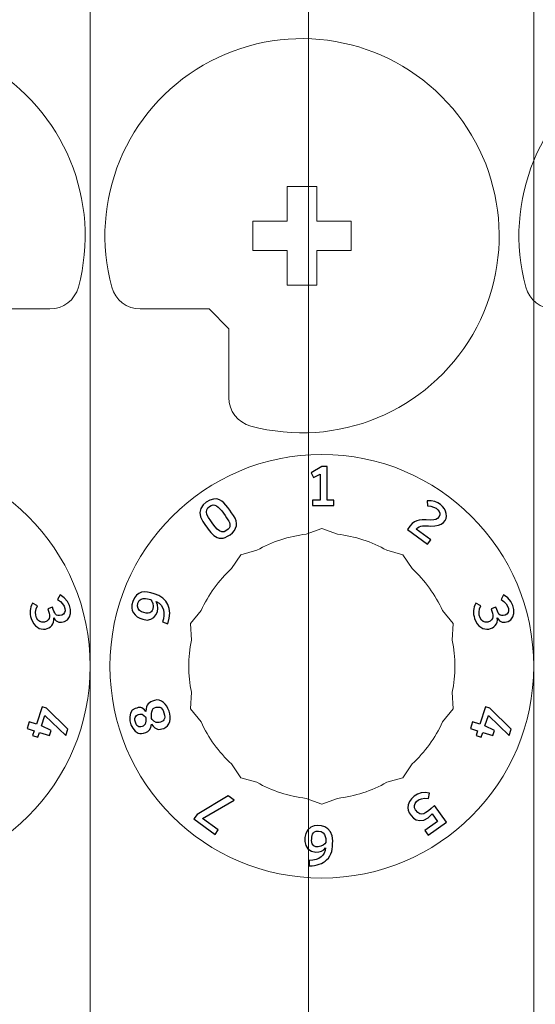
# Model space of a CAD drawing. Header units: millimetres. Extents: x -642 to 704, y -539 to 529.
# Tile 6 of 42: x -470 to -418, y -217 to -117. Entities that reach past the tile are written whole.
import ezdxf

# ---------------------------------------------------------------- set-up
doc = ezdxf.new("R2010")
doc.units = ezdxf.units.MM
doc.header["$MEASUREMENT"] = 0
doc.layers.add('Layer 1', color=7, linetype='Continuous')

msp = doc.modelspace()

# ---------------------------------------------------------------- linework, layer by layer
at = {"layer": 'Layer 1', "color": 1, "lineweight": 9}
for points, knots in [([(-462.6747, -183.019), (-462.6748, -194.8931), (-472.3007, -204.5189), (-484.1748, -204.5189), (-484.1748, -204.5189), (-496.0489, -204.5189), (-505.6747, -194.893), (-505.6747, -183.0188), (-505.6747, -183.0188), (-505.6747, -171.1447), (-496.0488, -161.5189), (-484.1747, -161.5189), (-484.1747, -161.5189), (-472.3006, -161.5189), (-462.6747, -171.1448), (-462.6747, -183.0189), (-462.6747, -539.2419), (-462.6687, 529.427), (-462.6747, -183.019)], [0, 0, 0, 0, 0.2, 0.2, 0.2, 0.2, 0.4, 0.4, 0.4, 0.4, 0.6, 0.6, 0.6, 0.6, 1, 1, 1, 1.0001, 1.0001, 1.0001, 1.0001]), ([(-417.6748, -183.019), (-417.6749, -194.8931), (-427.3008, -204.5189), (-439.1748, -204.5189), (-439.1748, -204.5189), (-451.0489, -204.5189), (-460.6747, -194.893), (-460.6747, -183.0188), (-460.6747, -183.0188), (-460.6747, -171.1447), (-451.0488, -161.5189), (-439.1747, -161.5189), (-439.1747, -161.5189), (-427.3007, -161.5189), (-417.6748, -171.1448), (-417.6748, -183.0189), (-417.6748, -539.2419), (-417.6688, 529.427), (-417.6748, -183.019)], [0, 0, 0, 0, 0.2, 0.2, 0.2, 0.2, 0.4, 0.4, 0.4, 0.4, 0.6, 0.6, 0.6, 0.6, 1, 1, 1, 1.0001, 1.0001, 1.0001, 1.0001]), ([(-440.5238, -93.7369), (-440.5238, -86.8888), (-446.0752, -81.3374), (-452.9233, -81.3374), (-452.9233, -81.3374), (-459.7713, -81.3374), (-465.3228, -86.8888), (-465.3228, -93.7369), (-465.3228, -93.7369), (-465.3228, -100.5849), (-459.7714, -106.1364), (-452.9234, -106.1364), (-452.9234, -106.1364), (-446.0753, -106.1364), (-440.5239, -100.585), (-440.5238, -93.737), (-440.5208, 111.703), (-440.5238, -504.6229), (-440.5238, -93.7369)], [0, 0, 0, 0, 0.2, 0.2, 0.2, 0.2, 0.4, 0.4, 0.4, 0.4, 0.6, 0.6, 0.6, 0.6, 1, 1, 1, 1.0001, 1.0001, 1.0001, 1.0001]), ([(-463.8822, -144.5322), (-464.2347, -145.8408), (-465.4234, -146.7503), (-466.7786, -146.7508), (-466.7786, -146.7508), (-466.7786, -146.7508), (-473.7637, -146.7508), (-473.7637, -146.7508), (-473.7637, -146.7508), (-473.7637, -146.7508), (-475.7637, -148.7508), (-475.7637, -148.7508), (-475.7637, -148.7508), (-475.7637, -148.7508), (-475.7637, -155.7359), (-475.7637, -155.7359), (-475.7637, -155.7359), (-475.7632, -157.0911), (-476.6739, -158.2788), (-477.9823, -158.6323), (-477.9823, -158.6323), (-486.7308, -160.9945), (-495.9746, -157.1818), (-500.5138, -149.3389), (-500.5138, -149.3389), (-505.0531, -141.496), (-503.7543, -131.5814), (-497.348, -125.1725), (-497.348, -125.1725), (-490.9416, -118.7635), (-481.0276, -117.4605), (-473.1829, -121.9965), (-473.1829, -121.9965), (-465.3381, -126.5324), (-461.5236, -135.7828), (-463.8822, -144.5322)], [0, 0, 0, 0, 0.1, 0.1, 0.1, 0.1, 0.2, 0.2, 0.2, 0.2, 0.3, 0.3, 0.3, 0.3, 0.4, 0.4, 0.4, 0.4, 0.5, 0.5, 0.5, 0.5, 0.6, 0.6, 0.6, 0.6, 0.7, 0.7, 0.7, 0.7, 0.8, 0.8, 0.8, 0.8, 1, 1, 1, 1]), ([(-446.3968, -158.6323), (-447.7054, -158.2798), (-448.6149, -157.0911), (-448.6154, -155.7359), (-448.6154, -155.7359), (-448.6154, -155.7359), (-448.6154, -148.7508), (-448.6154, -148.7508), (-448.6154, -148.7508), (-448.6154, -148.7508), (-450.6154, -146.7508), (-450.6154, -146.7508), (-450.6154, -146.7508), (-450.6154, -146.7508), (-457.6005, -146.7508), (-457.6005, -146.7508), (-457.6005, -146.7508), (-458.9557, -146.7513), (-460.1434, -145.8406), (-460.4969, -144.5322), (-460.4969, -144.5322), (-462.8591, -135.7837), (-459.0464, -126.5399), (-451.2035, -122.0007), (-451.2035, -122.0007), (-443.3606, -117.4614), (-433.446, -118.7602), (-427.0372, -125.1665), (-427.0372, -125.1665), (-420.6282, -131.5729), (-419.3252, -141.4869), (-423.8612, -149.3316), (-423.8612, -149.3316), (-428.3971, -157.1764), (-437.6474, -160.9909), (-446.3968, -158.6323)], [0, 0, 0, 0, 0.1, 0.1, 0.1, 0.1, 0.2, 0.2, 0.2, 0.2, 0.3, 0.3, 0.3, 0.3, 0.4, 0.4, 0.4, 0.4, 0.5, 0.5, 0.5, 0.5, 0.6, 0.6, 0.6, 0.6, 0.7, 0.7, 0.7, 0.7, 0.8, 0.8, 0.8, 0.8, 1, 1, 1, 1]), ([(-415.5837, -146.7508), (-416.9389, -146.7513), (-418.1266, -145.8406), (-418.4801, -144.5322), (-418.4801, -144.5322), (-420.8423, -135.7837), (-417.0296, -126.5399), (-409.1867, -122.0007), (-409.1867, -122.0007), (-401.3438, -117.4614), (-391.4292, -118.7602), (-385.0203, -125.1665), (-385.0203, -125.1665), (-378.6113, -131.5729), (-377.3083, -141.4869), (-381.8443, -149.3316), (-381.8443, -149.3316), (-386.3802, -157.1764), (-395.6306, -160.9909), (-404.38, -158.6323), (-404.38, -158.6323), (-405.6886, -158.2798), (-406.5981, -157.0911), (-406.5986, -155.7359), (-406.5986, -155.7359), (-406.5986, -155.7359), (-406.5986, -148.7508), (-406.5986, -148.7508), (-406.5986, -148.7508), (-406.5986, -148.7508), (-408.5986, -146.7508), (-408.5986, -146.7508), (-408.5986, -146.7508), (-408.5986, -146.7508), (-415.5837, -146.7508), (-415.5837, -146.7508)], [0, 0, 0, 0, 0.1, 0.1, 0.1, 0.1, 0.2, 0.2, 0.2, 0.2, 0.3, 0.3, 0.3, 0.3, 0.4, 0.4, 0.4, 0.4, 0.5, 0.5, 0.5, 0.5, 0.6, 0.6, 0.6, 0.6, 0.7, 0.7, 0.7, 0.7, 0.8, 0.8, 0.8, 0.8, 1, 1, 1, 1]), ([(-439.6873, -134.3227), (-439.6873, -134.3227), (-442.6873, -134.3227), (-442.6873, -134.3227), (-442.6873, -134.3227), (-442.6873, -134.3227), (-442.6873, -137.8227), (-442.6873, -137.8227), (-442.6873, -137.8227), (-442.6873, -137.8227), (-446.1873, -137.8227), (-446.1873, -137.8227), (-446.1873, -137.8227), (-446.1873, -137.8227), (-446.1873, -140.8227), (-446.1873, -140.8227), (-446.1873, -140.8227), (-446.1873, -140.8227), (-442.6873, -140.8227), (-442.6873, -140.8227), (-442.6873, -140.8227), (-442.6873, -140.8227), (-442.6873, -144.3227), (-442.6873, -144.3227), (-442.6873, -144.3227), (-442.6873, -144.3227), (-439.6873, -144.3227), (-439.6873, -144.3227), (-439.6873, -144.3227), (-439.6873, -144.3227), (-439.6873, -140.8227), (-439.6873, -140.8227), (-439.6873, -140.8227), (-439.6873, -140.8227), (-436.1873, -140.8227), (-436.1873, -140.8227), (-436.1873, -140.8227), (-436.1873, -140.8227), (-436.1873, -137.8227), (-436.1873, -137.8227), (-436.1873, -137.8227), (-436.1873, -137.8227), (-439.6873, -137.8227), (-439.6873, -137.8227), (-439.6873, -137.8227), (-439.6873, -137.8227), (-439.6873, -134.3227), (-439.6873, -134.3227)], [0, 0, 0, 0, 0.0769231, 0.0769231, 0.0769231, 0.0769231, 0.1538462, 0.1538462, 0.1538462, 0.1538462, 0.2307692, 0.2307692, 0.2307692, 0.2307692, 0.3076923, 0.3076923, 0.3076923, 0.3076923, 0.3846154, 0.3846154, 0.3846154, 0.3846154, 0.4615385, 0.4615385, 0.4615385, 0.4615385, 0.5384615, 0.5384615, 0.5384615, 0.5384615, 0.6153846, 0.6153846, 0.6153846, 0.6153846, 0.6923077, 0.6923077, 0.6923077, 0.6923077, 0.7692308, 0.7692308, 0.7692308, 0.7692308, 0.8461538, 0.8461538, 0.8461538, 0.8461538, 1, 1, 1, 1]), ([(-437.589, -169.6123), (-437.589, -169.6123), (-439.1747, -169.0189), (-439.1747, -169.0189), (-439.1747, -169.0189), (-439.1747, -169.0189), (-440.7604, -169.6123), (-440.7604, -169.6123), (-440.7604, -169.6123), (-442.5214, -169.8207), (-444.2249, -170.3741), (-445.772, -171.2407), (-445.772, -171.2407), (-445.772, -171.2407), (-447.4037, -171.6927), (-447.4037, -171.6927), (-447.4037, -171.6927), (-447.4037, -171.6927), (-448.3377, -173.1048), (-448.3377, -173.1048), (-448.3377, -173.1048), (-449.64, -174.3085), (-450.6928, -175.7574), (-451.4351, -177.368), (-451.4351, -177.368), (-451.4351, -177.368), (-452.4895, -178.6927), (-452.4895, -178.6927), (-452.4895, -178.6927), (-452.4895, -178.6927), (-452.4151, -180.3841), (-452.4151, -180.3841), (-452.4151, -180.3841), (-452.7612, -182.1234), (-452.7612, -183.9144), (-452.4151, -185.6537), (-452.4151, -185.6537), (-452.4151, -185.6537), (-452.4895, -187.3451), (-452.4895, -187.3451), (-452.4895, -187.3451), (-452.4895, -187.3451), (-451.4351, -188.6698), (-451.4351, -188.6698), (-451.4351, -188.6698), (-450.6927, -190.2803), (-449.6401, -191.7294), (-448.3377, -192.933), (-448.3377, -192.933), (-448.3377, -192.933), (-447.4037, -194.3451), (-447.4037, -194.3451), (-447.4037, -194.3451), (-447.4037, -194.3451), (-445.772, -194.7971), (-445.772, -194.7971), (-445.772, -194.7971), (-444.2248, -195.6636), (-442.5215, -196.2172), (-440.7604, -196.4255), (-440.7604, -196.4255), (-440.7604, -196.4255), (-439.1747, -197.0189), (-439.1747, -197.0189), (-439.1747, -197.0189), (-439.1747, -197.0189), (-437.589, -196.4255), (-437.589, -196.4255), (-437.589, -196.4255), (-435.828, -196.2171), (-434.1245, -195.6637), (-432.5774, -194.7971), (-432.5774, -194.7971), (-432.5774, -194.7971), (-430.9458, -194.3451), (-430.9458, -194.3451), (-430.9458, -194.3451), (-430.9458, -194.3451), (-430.0118, -192.933), (-430.0118, -192.933), (-430.0118, -192.933), (-428.7095, -191.7293), (-427.6567, -190.2804), (-426.9144, -188.6698), (-426.9144, -188.6698), (-426.9144, -188.6698), (-425.86, -187.3451), (-425.86, -187.3451), (-425.86, -187.3451), (-425.86, -187.3451), (-425.9344, -185.6537), (-425.9344, -185.6537), (-425.9344, -185.6537), (-425.5883, -183.9144), (-425.5883, -182.1234), (-425.9344, -180.3841), (-425.9344, -180.3841), (-425.9344, -180.3841), (-425.86, -178.6927), (-425.86, -178.6927), (-425.86, -178.6927), (-425.86, -178.6927), (-426.9144, -177.368), (-426.9144, -177.368), (-426.9144, -177.368), (-427.6568, -175.7575), (-428.7094, -174.3084), (-430.0118, -173.1048), (-430.0118, -173.1048), (-430.0118, -173.1048), (-430.9458, -171.6927), (-430.9458, -171.6927), (-430.9458, -171.6927), (-430.9458, -171.6927), (-432.5774, -171.2407), (-432.5774, -171.2407), (-432.5774, -171.2407), (-434.1246, -170.3742), (-435.8279, -169.8206), (-437.589, -169.6123)], [0, 0, 0, 0, 0.0322581, 0.0322581, 0.0322581, 0.0322581, 0.0645161, 0.0645161, 0.0645161, 0.0645161, 0.0967742, 0.0967742, 0.0967742, 0.0967742, 0.1290323, 0.1290323, 0.1290323, 0.1290323, 0.1612903, 0.1612903, 0.1612903, 0.1612903, 0.1935484, 0.1935484, 0.1935484, 0.1935484, 0.2258065, 0.2258065, 0.2258065, 0.2258065, 0.2580645, 0.2580645, 0.2580645, 0.2580645, 0.2903226, 0.2903226, 0.2903226, 0.2903226, 0.3225806, 0.3225806, 0.3225806, 0.3225806, 0.3548387, 0.3548387, 0.3548387, 0.3548387, 0.3870968, 0.3870968, 0.3870968, 0.3870968, 0.4193548, 0.4193548, 0.4193548, 0.4193548, 0.4516129, 0.4516129, 0.4516129, 0.4516129, 0.483871, 0.483871, 0.483871, 0.483871, 0.516129, 0.516129, 0.516129, 0.516129, 0.5483871, 0.5483871, 0.5483871, 0.5483871, 0.5806452, 0.5806452, 0.5806452, 0.5806452, 0.6129032, 0.6129032, 0.6129032, 0.6129032, 0.6451613, 0.6451613, 0.6451613, 0.6451613, 0.6774194, 0.6774194, 0.6774194, 0.6774194, 0.7096774, 0.7096774, 0.7096774, 0.7096774, 0.7419355, 0.7419355, 0.7419355, 0.7419355, 0.7741935, 0.7741935, 0.7741935, 0.7741935, 0.8064516, 0.8064516, 0.8064516, 0.8064516, 0.8387097, 0.8387097, 0.8387097, 0.8387097, 0.8709677, 0.8709677, 0.8709677, 0.8709677, 0.9032258, 0.9032258, 0.9032258, 0.9032258, 0.9354839, 0.9354839, 0.9354839, 0.9354839, 1, 1, 1, 1])]:
    msp.add_open_spline(points, degree=3, knots=knots, dxfattribs=at)
at = {"layer": 'Layer 1'}
for points, knots in [([(-437.9444, -166.1688), (-437.9444, -166.1688), (-437.9444, -166.705), (-437.9444, -166.705), (-437.9444, -166.705), (-437.9444, -166.705), (-440.1344, -166.705), (-440.1344, -166.705), (-440.1344, -166.705), (-440.1344, -166.705), (-440.1344, -166.1688), (-440.1344, -166.1688), (-440.1344, -166.1688), (-440.1344, -166.1688), (-439.3273, -166.1688), (-439.3273, -166.1688), (-439.3273, -166.1688), (-439.3273, -166.1688), (-439.3273, -163.5216), (-439.3273, -163.5216), (-439.3273, -163.5216), (-439.3273, -163.5216), (-440.0103, -163.8602), (-440.0103, -163.8602), (-440.0103, -163.8602), (-440.0103, -163.8602), (-440.2699, -163.3974), (-440.2699, -163.3974), (-440.2699, -163.3974), (-440.2699, -163.3974), (-439.1636, -162.7539), (-439.1636, -162.7539), (-439.1636, -162.7539), (-439.1636, -162.7539), (-438.6387, -162.7539), (-438.6387, -162.7539), (-438.6387, -162.7539), (-438.6387, -162.7539), (-438.6387, -166.1688), (-438.6387, -166.1688), (-438.6387, -166.1688), (-438.6387, -166.1688), (-437.9444, -166.1688), (-437.9444, -166.1688)], [0, 0, 0, 0, 0.0833333, 0.0833333, 0.0833333, 0.0833333, 0.1666667, 0.1666667, 0.1666667, 0.1666667, 0.25, 0.25, 0.25, 0.25, 0.3333333, 0.3333333, 0.3333333, 0.3333333, 0.4166667, 0.4166667, 0.4166667, 0.4166667, 0.5, 0.5, 0.5, 0.5, 0.5833333, 0.5833333, 0.5833333, 0.5833333, 0.6666667, 0.6666667, 0.6666667, 0.6666667, 0.75, 0.75, 0.75, 0.75, 0.8333333, 0.8333333, 0.8333333, 0.8333333, 1, 1, 1, 1]), ([(-448.4765, -169.663), (-449.8821, -170.6842), (-450.5402, -169.31), (-451.2484, -168.3349), (-451.2484, -168.3349), (-452.2031, -167.0202), (-450.691, -165.9), (-449.823, -166.0331), (-449.823, -166.0331), (-449.1125, -166.142), (-448.6484, -167.0155), (-448.1365, -167.7206), (-448.1365, -167.7206), (-447.6261, -168.4234), (-447.7708, -169.1502), (-448.4765, -169.663)], [0, 0, 0, 0, 0.2, 0.2, 0.2, 0.2, 0.4, 0.4, 0.4, 0.4, 0.6, 0.6, 0.6, 0.6, 1, 1, 1, 1]), ([(-448.8016, -169.2154), (-448.4161, -168.9354), (-448.4216, -168.529), (-448.704, -168.1398), (-448.704, -168.1398), (-449.0523, -167.66), (-449.594, -166.7417), (-450.0238, -166.6498), (-450.0238, -166.6498), (-450.4836, -166.5516), (-451.2676, -167.098), (-450.6796, -167.9078), (-450.6796, -167.9078), (-450.041, -168.7871), (-449.5924, -169.7902), (-448.8016, -169.2154)], [0, 0, 0, 0, 0.2, 0.2, 0.2, 0.2, 0.4, 0.4, 0.4, 0.4, 0.6, 0.6, 0.6, 0.6, 1, 1, 1, 1]), ([(-428.0982, -170.174), (-428.0982, -170.174), (-428.4366, -170.6397), (-428.4366, -170.6397), (-428.4366, -170.6397), (-428.4366, -170.6397), (-430.496, -169.1435), (-430.496, -169.1435), (-430.496, -169.1435), (-429.728, -168.0859), (-429.5122, -168.1388), (-428.1365, -168.1717), (-428.1365, -168.1717), (-427.6083, -168.1843), (-427.5056, -168.1388), (-427.278, -167.8256), (-427.278, -167.8256), (-426.9502, -167.3745), (-427.5008, -166.7645), (-428.4675, -166.7452), (-428.4675, -166.7452), (-428.4675, -166.7452), (-428.4711, -166.2123), (-428.4711, -166.2123), (-428.4711, -166.2123), (-426.266, -166.1318), (-425.648, -168.9128), (-428.1408, -168.7825), (-428.1408, -168.7825), (-428.7307, -168.7517), (-429.2414, -168.6512), (-429.5914, -169.0891), (-429.5914, -169.0891), (-429.5914, -169.0891), (-428.0982, -170.174), (-428.0982, -170.174)], [0, 0, 0, 0, 0.1, 0.1, 0.1, 0.1, 0.2, 0.2, 0.2, 0.2, 0.3, 0.3, 0.3, 0.3, 0.4, 0.4, 0.4, 0.4, 0.5, 0.5, 0.5, 0.5, 0.6, 0.6, 0.6, 0.6, 0.7, 0.7, 0.7, 0.7, 0.8, 0.8, 0.8, 0.8, 1, 1, 1, 1]), ([(-468.6692, -178.1628), (-468.857, -177.5853), (-468.8287, -177.1131), (-468.5361, -176.618), (-468.5361, -176.618), (-468.5361, -176.618), (-468.0402, -176.8842), (-468.0402, -176.8842), (-468.0402, -176.8842), (-468.4891, -177.6995), (-468.0418, -178.76), (-467.3279, -178.5282), (-467.3279, -178.5282), (-466.6062, -178.2939), (-466.7711, -177.8312), (-466.9821, -177.1814), (-466.9821, -177.1814), (-466.9821, -177.1814), (-466.499, -177.0244), (-466.499, -177.0244), (-466.499, -177.0244), (-466.3036, -177.6259), (-466.2055, -178.0389), (-465.5662, -177.8312), (-465.5662, -177.8312), (-465.0014, -177.6477), (-465.1391, -176.7204), (-465.9861, -176.2465), (-465.9861, -176.2465), (-465.9861, -176.2465), (-465.7434, -175.7699), (-465.7434, -175.7699), (-465.7434, -175.7699), (-464.4498, -176.4461), (-464.3667, -178.1654), (-465.2782, -178.4616), (-465.2782, -178.4616), (-465.6874, -178.5946), (-466.0646, -178.6214), (-466.3733, -178.1053), (-466.3733, -178.1053), (-466.1805, -179.3069), (-468.099, -179.9193), (-468.6692, -178.1628)], [0, 0, 0, 0, 0.0833333, 0.0833333, 0.0833333, 0.0833333, 0.1666667, 0.1666667, 0.1666667, 0.1666667, 0.25, 0.25, 0.25, 0.25, 0.3333333, 0.3333333, 0.3333333, 0.3333333, 0.4166667, 0.4166667, 0.4166667, 0.4166667, 0.5, 0.5, 0.5, 0.5, 0.5833333, 0.5833333, 0.5833333, 0.5833333, 0.6666667, 0.6666667, 0.6666667, 0.6666667, 0.75, 0.75, 0.75, 0.75, 0.8333333, 0.8333333, 0.8333333, 0.8333333, 1, 1, 1, 1]), ([(-458.3584, -176.4295), (-457.9953, -175.3123), (-457.0991, -175.3548), (-456.183, -175.6526), (-456.183, -175.6526), (-454.7873, -176.1061), (-454.322, -177.1218), (-454.7872, -178.6997), (-454.7872, -178.6997), (-454.7872, -178.6997), (-455.3294, -178.5235), (-455.3294, -178.5235), (-455.3294, -178.5235), (-455.0734, -177.6321), (-455.1196, -176.8387), (-455.9823, -176.4597), (-455.9823, -176.4597), (-455.4793, -177.2518), (-456.1033, -178.6518), (-457.336, -178.2514), (-457.336, -178.2514), (-458.2154, -177.9658), (-458.6815, -177.4238), (-458.3584, -176.4295)], [0, 0, 0, 0, 0.1428571, 0.1428571, 0.1428571, 0.1428571, 0.2857143, 0.2857143, 0.2857143, 0.2857143, 0.4285714, 0.4285714, 0.4285714, 0.4285714, 0.5714286, 0.5714286, 0.5714286, 0.5714286, 0.7142857, 0.7142857, 0.7142857, 0.7142857, 1, 1, 1, 1]), ([(-456.3353, -177.2174), (-456.2084, -176.8268), (-456.3782, -176.3768), (-456.5156, -176.2746), (-456.5156, -176.2746), (-456.5157, -176.2746), (-457.563, -175.7722), (-457.8357, -176.6112), (-457.8357, -176.6112), (-458.1215, -177.4904), (-456.9506, -177.7139), (-456.6431, -177.5892), (-456.6431, -177.5892), (-456.4996, -177.531), (-456.397, -177.4071), (-456.3353, -177.2174)], [0, 0, 0, 0, 0.2, 0.2, 0.2, 0.2, 0.4, 0.4, 0.4, 0.4, 0.6, 0.6, 0.6, 0.6, 1, 1, 1, 1]), ([(-423.6693, -178.1628), (-423.8571, -177.5853), (-423.8288, -177.1131), (-423.5362, -176.618), (-423.5362, -176.618), (-423.5362, -176.618), (-423.0403, -176.8842), (-423.0403, -176.8842), (-423.0403, -176.8842), (-423.4892, -177.6995), (-423.0419, -178.76), (-422.328, -178.5282), (-422.328, -178.5282), (-421.6063, -178.2939), (-421.7712, -177.8312), (-421.9822, -177.1814), (-421.9822, -177.1814), (-421.9822, -177.1814), (-421.4991, -177.0244), (-421.4991, -177.0244), (-421.4991, -177.0244), (-421.3037, -177.6259), (-421.2056, -178.0389), (-420.5663, -177.8312), (-420.5663, -177.8312), (-420.0015, -177.6477), (-420.1392, -176.7204), (-420.9862, -176.2465), (-420.9862, -176.2465), (-420.9862, -176.2465), (-420.7435, -175.7699), (-420.7435, -175.7699), (-420.7435, -175.7699), (-419.4499, -176.4461), (-419.3668, -178.1654), (-420.2783, -178.4616), (-420.2783, -178.4616), (-420.6875, -178.5946), (-421.0647, -178.6214), (-421.3734, -178.1053), (-421.3734, -178.1053), (-421.1806, -179.3069), (-423.0991, -179.9193), (-423.6693, -178.1628)], [0, 0, 0, 0, 0.0833333, 0.0833333, 0.0833333, 0.0833333, 0.1666667, 0.1666667, 0.1666667, 0.1666667, 0.25, 0.25, 0.25, 0.25, 0.3333333, 0.3333333, 0.3333333, 0.3333333, 0.4166667, 0.4166667, 0.4166667, 0.4166667, 0.5, 0.5, 0.5, 0.5, 0.5833333, 0.5833333, 0.5833333, 0.5833333, 0.6666667, 0.6666667, 0.6666667, 0.6666667, 0.75, 0.75, 0.75, 0.75, 0.8333333, 0.8333333, 0.8333333, 0.8333333, 1, 1, 1, 1]), ([(-457.0336, -187.6208), (-456.9938, -186.8144), (-456.7247, -186.6718), (-456.145, -186.4834), (-456.145, -186.4834), (-454.8308, -186.0563), (-453.8723, -188.8847), (-455.2223, -189.3231), (-455.2223, -189.3231), (-455.7269, -189.487), (-455.9818, -189.5184), (-456.4615, -188.9067), (-456.4615, -188.9067), (-456.5468, -189.8438), (-457.5024, -189.9109), (-457.7998, -189.8016), (-457.7998, -189.8016), (-458.7006, -189.4704), (-459.0746, -187.6191), (-458.1147, -187.3074), (-458.1147, -187.3074), (-457.6672, -187.1621), (-457.4431, -187.083), (-457.0336, -187.6208)], [0, 0, 0, 0, 0.1428571, 0.1428571, 0.1428571, 0.1428571, 0.2857143, 0.2857143, 0.2857143, 0.2857143, 0.4285714, 0.4285714, 0.4285714, 0.4285714, 0.5714286, 0.5714286, 0.5714286, 0.5714286, 0.7142857, 0.7142857, 0.7142857, 0.7142857, 1, 1, 1, 1]), ([(-468.1433, -188.8864), (-468.1433, -188.8864), (-467.5712, -187.1256), (-467.5712, -187.1256), (-467.5712, -187.1256), (-467.5712, -187.1256), (-467.1311, -187.2687), (-467.1311, -187.2687), (-467.1311, -187.2687), (-467.1311, -187.2687), (-464.9551, -189.3941), (-464.9551, -189.3941), (-464.9551, -189.3941), (-464.9551, -189.3941), (-465.1696, -190.0544), (-465.1696, -190.0544), (-465.1696, -190.0544), (-465.1696, -190.0544), (-467.2754, -188.0052), (-467.2754, -188.0052), (-467.2754, -188.0052), (-467.2754, -188.0052), (-467.6225, -189.0734), (-467.6225, -189.0734), (-467.6225, -189.0734), (-467.6225, -189.0734), (-466.6534, -189.5248), (-466.6534, -189.5248), (-466.6534, -189.5248), (-466.6534, -189.5248), (-466.8207, -190.058), (-466.8207, -190.058), (-466.8207, -190.058), (-466.8207, -190.058), (-467.8353, -189.7283), (-467.8353, -189.7283), (-467.8353, -189.7283), (-467.8353, -189.7283), (-467.9975, -190.2275), (-467.9975, -190.2275), (-467.9975, -190.2275), (-467.9975, -190.2275), (-468.5235, -190.0566), (-468.5235, -190.0566), (-468.5235, -190.0566), (-468.5235, -190.0566), (-468.3613, -189.5574), (-468.3613, -189.5574), (-468.3613, -189.5574), (-468.3613, -189.5574), (-469.086, -189.3219), (-469.086, -189.3219), (-469.086, -189.3219), (-469.086, -189.3219), (-468.868, -188.651), (-468.868, -188.651), (-468.868, -188.651), (-468.868, -188.651), (-468.1433, -188.8864), (-468.1433, -188.8864)], [0, 0, 0, 0, 0.0625, 0.0625, 0.0625, 0.0625, 0.125, 0.125, 0.125, 0.125, 0.1875, 0.1875, 0.1875, 0.1875, 0.25, 0.25, 0.25, 0.25, 0.3125, 0.3125, 0.3125, 0.3125, 0.375, 0.375, 0.375, 0.375, 0.4375, 0.4375, 0.4375, 0.4375, 0.5, 0.5, 0.5, 0.5, 0.5625, 0.5625, 0.5625, 0.5625, 0.625, 0.625, 0.625, 0.625, 0.6875, 0.6875, 0.6875, 0.6875, 0.75, 0.75, 0.75, 0.75, 0.8125, 0.8125, 0.8125, 0.8125, 0.875, 0.875, 0.875, 0.875, 1, 1, 1, 1]), ([(-457.2982, -189.0896), (-456.9282, -188.9695), (-457.0322, -188.2092), (-457.0327, -188.208), (-457.0327, -188.208), (-457.0332, -188.2067), (-457.338, -187.7731), (-457.646, -187.8731), (-457.646, -187.8731), (-457.9751, -187.9799), (-458.2916, -188.0964), (-458.095, -188.7015), (-458.095, -188.7015), (-457.9011, -189.2982), (-457.6196, -189.1941), (-457.2982, -189.0896)], [0, 0, 0, 0, 0.2, 0.2, 0.2, 0.2, 0.4, 0.4, 0.4, 0.4, 0.6, 0.6, 0.6, 0.6, 1, 1, 1, 1]), ([(-456.1524, -187.2276), (-456.5545, -187.3582), (-456.4507, -188.319), (-456.4499, -188.3214), (-456.4499, -188.3214), (-456.4494, -188.3229), (-456.1013, -188.8669), (-455.6873, -188.7323), (-455.6873, -188.7323), (-455.2622, -188.5941), (-454.9713, -188.4331), (-455.196, -187.7418), (-455.196, -187.7418), (-455.4156, -187.0664), (-455.7408, -187.0938), (-456.1524, -187.2276)], [0, 0, 0, 0, 0.2, 0.2, 0.2, 0.2, 0.4, 0.4, 0.4, 0.4, 0.6, 0.6, 0.6, 0.6, 1, 1, 1, 1]), ([(-423.1434, -188.8864), (-423.1434, -188.8864), (-422.5713, -187.1256), (-422.5713, -187.1256), (-422.5713, -187.1256), (-422.5713, -187.1256), (-422.1312, -187.2687), (-422.1312, -187.2687), (-422.1312, -187.2687), (-422.1312, -187.2687), (-419.9552, -189.3941), (-419.9552, -189.3941), (-419.9552, -189.3941), (-419.9552, -189.3941), (-420.1697, -190.0544), (-420.1697, -190.0544), (-420.1697, -190.0544), (-420.1697, -190.0544), (-422.2755, -188.0052), (-422.2755, -188.0052), (-422.2755, -188.0052), (-422.2755, -188.0052), (-422.6226, -189.0734), (-422.6226, -189.0734), (-422.6226, -189.0734), (-422.6226, -189.0734), (-421.6535, -189.5248), (-421.6535, -189.5248), (-421.6535, -189.5248), (-421.6535, -189.5248), (-421.8208, -190.058), (-421.8208, -190.058), (-421.8208, -190.058), (-421.8208, -190.058), (-422.8354, -189.7283), (-422.8354, -189.7283), (-422.8354, -189.7283), (-422.8354, -189.7283), (-422.9976, -190.2275), (-422.9976, -190.2275), (-422.9976, -190.2275), (-422.9976, -190.2275), (-423.5236, -190.0566), (-423.5236, -190.0566), (-423.5236, -190.0566), (-423.5236, -190.0566), (-423.3614, -189.5574), (-423.3614, -189.5574), (-423.3614, -189.5574), (-423.3614, -189.5574), (-424.0861, -189.3219), (-424.0861, -189.3219), (-424.0861, -189.3219), (-424.0861, -189.3219), (-423.8681, -188.651), (-423.8681, -188.651), (-423.8681, -188.651), (-423.8681, -188.651), (-423.1434, -188.8864), (-423.1434, -188.8864)], [0, 0, 0, 0, 0.0625, 0.0625, 0.0625, 0.0625, 0.125, 0.125, 0.125, 0.125, 0.1875, 0.1875, 0.1875, 0.1875, 0.25, 0.25, 0.25, 0.25, 0.3125, 0.3125, 0.3125, 0.3125, 0.375, 0.375, 0.375, 0.375, 0.4375, 0.4375, 0.4375, 0.4375, 0.5, 0.5, 0.5, 0.5, 0.5625, 0.5625, 0.5625, 0.5625, 0.625, 0.625, 0.625, 0.625, 0.6875, 0.6875, 0.6875, 0.6875, 0.75, 0.75, 0.75, 0.75, 0.8125, 0.8125, 0.8125, 0.8125, 0.875, 0.875, 0.875, 0.875, 1, 1, 1, 1]), ([(-428.3974, -198.3939), (-429.6221, -199.2835), (-430.4478, -197.9346), (-430.455, -197.3911), (-430.455, -197.3911), (-430.4662, -196.5449), (-429.4182, -195.5915), (-428.2385, -195.8854), (-428.2385, -195.8854), (-428.2385, -195.8854), (-428.3507, -196.4414), (-428.3507, -196.4414), (-428.3507, -196.4414), (-429.4564, -196.253), (-430.0432, -197.0696), (-429.6676, -197.5865), (-429.6676, -197.5865), (-429.0408, -198.4491), (-428.6857, -197.9562), (-427.7532, -197.1583), (-427.7532, -197.1583), (-427.7532, -197.1583), (-426.5389, -198.8297), (-426.5389, -198.8297), (-426.5389, -198.8297), (-426.5389, -198.8297), (-428.3837, -200.17), (-428.3837, -200.17), (-428.3837, -200.17), (-428.3837, -200.17), (-428.7254, -199.6997), (-428.7254, -199.6997), (-428.7254, -199.6997), (-428.7254, -199.6997), (-427.4377, -198.7641), (-427.4377, -198.7641), (-427.4377, -198.7641), (-427.4377, -198.7641), (-427.9884, -198.006), (-427.9884, -198.006), (-427.9884, -198.006), (-428.0875, -198.1385), (-428.2238, -198.2678), (-428.3974, -198.3939)], [0, 0, 0, 0, 0.0833333, 0.0833333, 0.0833333, 0.0833333, 0.1666667, 0.1666667, 0.1666667, 0.1666667, 0.25, 0.25, 0.25, 0.25, 0.3333333, 0.3333333, 0.3333333, 0.3333333, 0.4166667, 0.4166667, 0.4166667, 0.4166667, 0.5, 0.5, 0.5, 0.5, 0.5833333, 0.5833333, 0.5833333, 0.5833333, 0.6666667, 0.6666667, 0.6666667, 0.6666667, 0.75, 0.75, 0.75, 0.75, 0.8333333, 0.8333333, 0.8333333, 0.8333333, 1, 1, 1, 1]), ([(-451.8308, -198.0475), (-451.8308, -198.0475), (-448.6765, -196.1739), (-448.6765, -196.1739), (-448.6765, -196.1739), (-448.6765, -196.1739), (-448.0874, -196.602), (-448.0874, -196.602), (-448.0874, -196.602), (-448.0874, -196.602), (-451.2881, -198.4626), (-451.2881, -198.4626), (-451.2881, -198.4626), (-451.2881, -198.4626), (-449.6808, -199.6304), (-449.6808, -199.6304), (-449.6808, -199.6304), (-449.6808, -199.6304), (-450.0126, -200.0871), (-450.0126, -200.0871), (-450.0126, -200.0871), (-450.0126, -200.0871), (-452.1725, -198.5178), (-452.1725, -198.5178), (-452.1725, -198.5178), (-452.1725, -198.5178), (-451.8308, -198.0475), (-451.8308, -198.0475)], [0, 0, 0, 0, 0.125, 0.125, 0.125, 0.125, 0.25, 0.25, 0.25, 0.25, 0.375, 0.375, 0.375, 0.375, 0.5, 0.5, 0.5, 0.5, 0.625, 0.625, 0.625, 0.625, 0.75, 0.75, 0.75, 0.75, 1, 1, 1, 1]), ([(-439.7732, -201.8784), (-441.1858, -201.8784), (-441.2335, -199.8916), (-440.2755, -199.361), (-440.2755, -199.361), (-439.4691, -198.9144), (-438.0742, -199.2482), (-438.0742, -200.7382), (-438.0742, -200.7382), (-438.0742, -201.5455), (-438.1415, -202.1726), (-438.6866, -202.6799), (-438.6866, -202.6799), (-439.0949, -203.06), (-439.6828, -203.2613), (-440.4505, -203.2839), (-440.4505, -203.2839), (-440.4505, -203.2839), (-440.4505, -202.7251), (-440.4505, -202.7251), (-440.4505, -202.7251), (-439.4157, -202.6837), (-438.8606, -202.2585), (-438.7854, -201.4494), (-438.7854, -201.4494), (-439.0224, -201.7354), (-439.3517, -201.8784), (-439.7732, -201.8784)], [0, 0, 0, 0, 0.125, 0.125, 0.125, 0.125, 0.25, 0.25, 0.25, 0.25, 0.375, 0.375, 0.375, 0.375, 0.5, 0.5, 0.5, 0.5, 0.625, 0.625, 0.625, 0.625, 0.75, 0.75, 0.75, 0.75, 1, 1, 1, 1]), ([(-440.2078, -200.7044), (-440.2078, -201.7811), (-438.902, -201.2625), (-438.7741, -200.8906), (-438.7741, -200.8906), (-438.765, -200.8641), (-438.6603, -199.7392), (-439.5192, -199.7392), (-439.5192, -199.7392), (-440.1718, -199.7392), (-440.2078, -200.2323), (-440.2078, -200.7044)], [0, 0, 0, 0, 0.25, 0.25, 0.25, 0.25, 0.5, 0.5, 0.5, 0.5, 1, 1, 1, 1])]:
    msp.add_open_spline(points, degree=3, knots=knots, dxfattribs=at)

doc.saveas('drawing.dxf')
